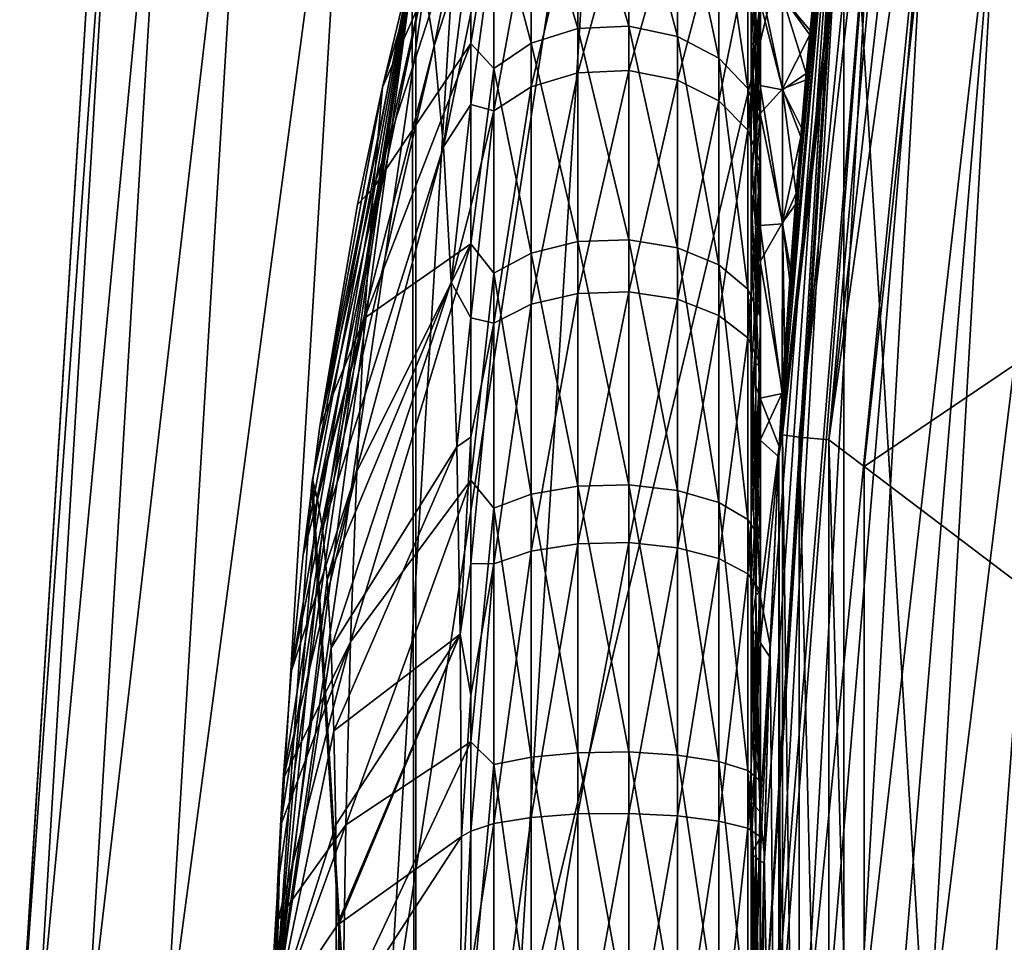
# Model space of a CAD drawing. Header units: metres. Extents: x -31 to 167, y -24 to 31.
# Tile 9 of 155: x -24 to -22.01, y 0.24 to 2.11. Entities that reach past the tile are written whole.
import ezdxf

# ---------------------------------------------------------------- set-up
doc = ezdxf.new("R2010")
doc.units = ezdxf.units.M
doc.layers.add('solid_12_381_042_XXX', color=7, linetype='CONTINUOUS')

msp = doc.modelspace()

# ---------------------------------------------------------------- linework, layer by layer
at = {"layer": 'solid_12_381_042_XXX'}
for points in [[(-21.842575, -5.399065, 115.540306), (-21.842592, 5.399001, 115.540306), (-22.335052, 2.71932, 115.540306)], [(-22.173502, 3.785811, 128.567673), (-22.458935, 1.267755, 128.700775), (-22.199949, 3.662273, 128.635269)], [(-22.425091, 1.263408, 128.608414), (-22.458935, 1.267755, 128.700775), (-22.173502, 3.785811, 128.567673)], [(-22.425091, 1.263408, 128.608414), (-22.173502, 3.785811, 128.567673), (-22.140633, 3.772866, 128.475769)], [(-22.425091, 1.263408, 128.608414), (-22.140633, 3.772866, 128.475769), (-22.365126, 1.258052, 128.533768)], [(-22.140633, 3.772866, 128.475769), (-22.081867, 3.756915, 128.401688), (-22.365126, 1.258052, 128.533768)], [(-22.365126, 1.258052, 128.533768), (-22.081867, 3.756915, 128.401688), (-22.032484, 3.602853, 128.364212)], [(-22.397228, 2.148068, 133.6129), (-22.199949, 3.662273, 128.635269), (-22.466551, 1.226432, 128.75795)], [(-22.458935, 1.267755, 128.700775), (-22.466551, 1.226432, 128.75795), (-22.199949, 3.662273, 128.635269)], [(-22.365126, 1.258052, 128.533768), (-22.032484, 3.602853, 128.364212), (-22.294081, 1.204345, 128.486206)], [(-22.294081, 1.204345, 128.486206), (-22.032484, 3.602853, 128.364212), (-20.571243, 2.370205, 127.682831)], [(-23.810703, 3.008386, -1), (-24, 0, -4), (-24, 0, -1)], [(-23.810703, 3.008386, -1), (-24, 0, -1), (-23.791456, 2.888806, -0.742193)], [(-23.810766, 3.007766, -4), (-24, 0, -4), (-23.810703, 3.008386, -1)], [(-23.810766, 3.007766, -4), (24, 0, -4), (-24, 0, -4)], [(23.810772, 3.007728, -4), (24, 0, -4), (-23.810766, 3.007766, -4)], [(-23.791456, 2.888806, -0.742193), (-24, 0, -1), (-23.966196, 0, -0.742193)], [(-23.791456, 2.888806, -0.742193), (-23.966196, 0, -0.742193), (-23.692406, 2.876779, -0.50068)], [(-23.692406, 2.876779, -0.50068), (-23.966196, 0, -0.742193), (-23.866417, 0, -0.50068)], [(-23.692406, 2.876779, -0.50068), (-23.866417, 0, -0.50068), (-23.534622, 2.85762, -0.293264)], [(-22.819933, 2.871524), (-23.25882, 0, -0.034074), (-22.999872, -0.00318)], [(-23.089235, 2.803541, -0.034074), (-23.25882, 0, -0.034074), (-22.819933, 2.871524)], [(-22.819933, 2.871524), (-22.999872, -0.00318), (-22.322607, 2.819584)], [(-23.534622, 2.85762, -0.293264), (-23.866417, 0, -0.50068), (-23.707478, 0, -0.293264)], [(-23.534622, 2.85762, -0.293264), (-23.707478, 0, -0.293264), (-23.328884, 2.832639, -0.134106)], [(-23.328884, 2.832639, -0.134106), (-23.707478, 0, -0.293264), (-23.500227, 0, -0.134106)], [(-23.328884, 2.832639, -0.134106), (-23.500227, 0, -0.134106), (-23.089235, 2.803541, -0.034074)], [(-22.999872, -0.00318), (-22.5, 0), (-22.322607, 2.819584)], [(-22.322607, 2.819584), (-22.5, 0), (-22.335052, 2.71932, 115.540306)], [(-23.089235, 2.803541, -0.034074), (-23.500227, 0, -0.134106), (-23.25882, 0, -0.034074)], [(-22.5, 0), (-22.5, 0, 115.540306), (-22.335052, 2.71932, 115.540306)], [(-22.335049, -2.719354, 115.540306), (-22.335052, 2.71932, 115.540306), (-22.5, 0, 115.540306)], [(-22.496389, 0.4031, 136.376404), (-22.5, -0.000004, 144.461136), (-22.336012, 2.71156, 144.460617)], [(-22.335833, 2.541976, 144.627136), (-22.336012, 2.71156, 144.460617), (-22.5, -0.000004, 144.461136)], [(-22.485052, 0.820039, 136.237686), (-22.496389, 0.4031, 136.376404), (-22.336012, 2.71156, 144.460617)], [(-22.466709, 1.223523, 136.001999), (-22.485052, 0.820039, 136.237686), (-22.336012, 2.71156, 144.460617)], [(-22.459206, 1.354296, 135.899338), (-22.466709, 1.223523, 136.001999), (-22.336012, 2.71156, 144.460617)], [(-22.44446, 1.579937, 135.681656), (-22.459206, 1.354296, 135.899338), (-22.336012, 2.71156, 144.460617)], [(-22.433105, 1.733728, 135.493591), (-22.44446, 1.579937, 135.681656), (-22.336012, 2.71156, 144.460617)], [(-22.42215, 1.870079, 135.287338), (-22.433105, 1.733728, 135.493591), (-22.336012, 2.71156, 144.460617)], [(-22.4123, 1.984638, 135.06662), (-22.42215, 1.870079, 135.287338), (-22.336012, 2.71156, 144.460617)], [(-22.403997, 2.076281, 134.834015), (-22.4123, 1.984638, 135.06662), (-22.336012, 2.71156, 144.460617)], [(-22.397789, 2.142205, 134.59491), (-22.403997, 2.076281, 134.834015), (-22.336012, 2.71156, 144.460617)], [(-21.842575, -5.399065, 115.540306), (-22.335052, 2.71932, 115.540306), (-22.335049, -2.719354, 115.540306)], [(-23.26717, 1.970325, 133.590302), (-23.088696, 2.584779, 133.346512), (-23.08869, 2.373605, 132.825226)], [(-23.26717, 1.970325, 133.590302), (-23.200001, 2.249867, 133.591736), (-23.088696, 2.584779, 133.346512)], [(-22.479614, -0.000009, 144.628647), (-22.335833, 2.541976, 144.627136), (-22.5, -0.000004, 144.461136)], [(-22.27202, 2.534699, 144.79393), (-22.335833, 2.541976, 144.627136), (-22.479614, -0.000009, 144.628647)], [(-22.467794, -0.000009, 144.670822), (-22.27202, 2.534699, 144.79393), (-22.479614, -0.000009, 144.628647)], [(-22.467794, -0.000009, 144.670822), (-22.41523, -0.000007, 144.794846), (-22.27202, 2.534699, 144.79393)], [(-22.164053, 2.522399, 144.943573), (-22.27202, 2.534699, 144.79393), (-22.41523, -0.000007, 144.794846)], [(-22.374435, -0.000006, 144.860962), (-22.164053, 2.522399, 144.943573), (-22.41523, -0.000007, 144.794846)], [(-22.374435, -0.000006, 144.860962), (-22.306992, -0.000006, 144.943604), (-22.164053, 2.522399, 144.943573)], [(-22.020927, 2.5061, 145.05954), (-22.164053, 2.522399, 144.943573), (-22.306992, -0.000006, 144.943604)], [(-22.228506, -0.000005, 145.01445), (-22.020927, 2.5061, 145.05954), (-22.306992, -0.000006, 144.943604)], [(-22.228506, -0.000005, 145.01445), (-22.163774, -0.000004, 145.05899), (-22.020927, 2.5061, 145.05954)], [(-21.858637, 2.487624, 145.131958), (-22.020927, 2.5061, 145.05954), (-22.163774, -0.000004, 145.05899)], [(-22.043289, -0.000004, 145.117294), (-21.858637, 2.487624, 145.131958), (-22.163774, -0.000004, 145.05899)], [(-22.043289, -0.000004, 145.117294), (-22.001003, -0.000003, 145.131454), (-21.858637, 2.487624, 145.131958)], [(-22.872459, 2.438841, 132.536591), (-22.872459, 2.088865, 132.090652), (-22.966934, 2.404392, 132.558533)], [(-22.769739, 2.44433, 132.533096), (-22.769739, 2.093567, 132.086151), (-22.872459, 2.438841, 132.536591)], [(-22.769739, 2.093567, 132.086151), (-22.872459, 2.088865, 132.090652), (-22.872459, 2.438841, 132.536591)], [(-22.670862, 2.072911, 132.105927), (-22.769739, 2.093567, 132.086151), (-22.769739, 2.44433, 132.533096)], [(-22.670862, 2.420214, 132.548462), (-22.670862, 2.072911, 132.105927), (-22.769739, 2.44433, 132.533096)], [(-23.183784, 2.180588, 135.005142), (-23.162489, 2.054097, 135.410141), (-23.088705, 2.418095, 135.26799)], [(-23.162489, 2.054097, 135.410141), (-23.088684, 2.281685, 135.514526), (-23.088705, 2.418095, 135.26799)], [(-22.587473, 2.029329, 132.147644), (-22.670862, 2.072911, 132.105927), (-22.670862, 2.420214, 132.548462)], [(-22.587473, 2.369331, 132.580872), (-22.587473, 2.029329, 132.147644), (-22.670862, 2.420214, 132.548462)], [(-22.966934, 2.404392, 132.558533), (-22.966934, 2.059359, 132.118896), (-23.042044, 2.345038, 132.596344)], [(-22.872459, 2.088865, 132.090652), (-22.966934, 2.059359, 132.118896), (-22.966934, 2.404392, 132.558533)], [(-23.285202, 1.767261, 133.255417), (-23.08869, 2.373605, 132.825226), (-23.088699, 2.058719, 132.359436)], [(-23.285202, 1.767261, 133.255417), (-23.26717, 1.970325, 133.590302), (-23.08869, 2.373605, 132.825226)], [(-23.088699, 2.058719, 132.359436), (-23.08869, 2.373605, 132.825226), (-23.042044, 2.345038, 132.596344)], [(-22.872459, 2.368748, 135.748917), (-22.966934, 2.335289, 135.725494), (-22.966934, 1.971408, 136.149658)], [(-22.872459, 1.999653, 136.179169), (-22.872459, 2.368748, 135.748917), (-22.966934, 1.971408, 136.149658)], [(-22.769739, 2.374079, 135.752655), (-22.872459, 2.368748, 135.748917), (-22.872459, 1.999653, 136.179169)], [(-22.769739, 2.004154, 136.183868), (-22.769739, 2.374079, 135.752655), (-22.872459, 1.999653, 136.179169)], [(-22.670862, 2.350656, 135.736252), (-22.769739, 2.374079, 135.752655), (-22.769739, 2.004154, 136.183868)], [(-22.529381, 1.967952, 132.206406), (-22.587473, 2.029329, 132.147644), (-22.587473, 2.369331, 132.580872)], [(-22.529381, 2.29767, 132.626526), (-22.529381, 1.967952, 132.206406), (-22.587473, 2.369331, 132.580872)], [(-22.294081, 1.204345, 128.486206), (-20.571243, 2.370205, 127.682831), (-20.705179, 0, 127.745285)], [(-22.670862, 1.98438, 136.163208), (-22.670862, 2.350656, 135.736252), (-22.769739, 2.004154, 136.183868)], [(-22.587473, 2.301235, 135.701645), (-22.670862, 2.350656, 135.736252), (-22.670862, 1.98438, 136.163208)], [(-23.088699, 2.058719, 132.359436), (-23.042044, 2.345038, 132.596344), (-23.042044, 2.008523, 132.167557)], [(-22.966934, 2.059359, 132.118896), (-23.042044, 2.008523, 132.167557), (-23.042044, 2.345038, 132.596344)], [(-22.966934, 2.335289, 135.725494), (-23.042044, 2.277641, 135.68512), (-23.042044, 1.922742, 136.098831)], [(-22.966934, 1.971408, 136.149658), (-22.966934, 2.335289, 135.725494), (-23.042044, 1.922742, 136.098831)], [(-22.587473, 1.94266, 136.119629), (-22.587473, 2.301235, 135.701645), (-22.670862, 1.98438, 136.163208)], [(-22.529381, 2.231634, 135.652908), (-22.587473, 2.301235, 135.701645), (-22.587473, 1.94266, 136.119629)], [(-22.503429, 1.896003, 132.275269), (-22.529381, 1.967952, 132.206406), (-22.529381, 2.29767, 132.626526)], [(-22.503429, 2.213666, 132.680038), (-22.503429, 1.896003, 132.275269), (-22.529381, 2.29767, 132.626526)], [(-23.162489, 2.054097, 135.410141), (-23.143787, 1.849955, 135.782227), (-23.088684, 2.281685, 135.514526)], [(-23.143787, 1.849955, 135.782227), (-23.088711, 2.12005, 135.745422), (-23.088684, 2.281685, 135.514526)], [(-23.088711, 2.12005, 135.745422), (-23.08869, 1.935332, 135.95816), (-23.042044, 2.277641, 135.68512)], [(-23.08869, 1.935332, 135.95816), (-23.042044, 1.922742, 136.098831), (-23.042044, 2.277641, 135.68512)], [(-23.485083, 0.134965, 133.590302), (-23.200001, 0.000098, 133.590118), (-23.200001, 2.249867, 133.591736)], [(-23.479055, 0.355637, 133.590302), (-23.485083, 0.134965, 133.590302), (-23.200001, 2.249867, 133.591736)], [(-23.473394, 0.478081, 133.590302), (-23.479055, 0.355637, 133.590302), (-23.200001, 2.249867, 133.591736)], [(-23.467875, 0.572488, 133.590302), (-23.473394, 0.478081, 133.590302), (-23.200001, 2.249867, 133.591736)], [(-23.451223, 0.791644, 133.590302), (-23.467875, 0.572488, 133.590302), (-23.200001, 2.249867, 133.591736)], [(-23.427429, 1.025447, 133.590302), (-23.451223, 0.791644, 133.590302), (-23.200001, 2.249867, 133.591736)], [(-23.393646, 1.285424, 133.590302), (-23.427429, 1.025447, 133.590302), (-23.200001, 2.249867, 133.591736)], [(-23.26717, 1.970325, 133.590302), (-23.393646, 1.285424, 133.590302), (-23.200001, 2.249867, 133.591736)], [(-23.206844, 2.222812, 134.590302), (-23.200001, 2.249444, 134.590302), (-23.200001, -2.249444, 134.590302)], [(-23.200001, 2.249867, 133.591736), (-23.200001, 0.000098, 133.590118), (-23.200001, 2.249444, 134.590302)], [(-23.200001, 0.000098, 133.590118), (-23.200001, -2.249444, 134.590302), (-23.200001, 2.249444, 134.590302)], [(-22.52256, 2.265527, 133.20929), (-22.504236, 2.181374, 133.24202), (-22.504236, 1.973966, 132.832748)], [(-22.52256, 2.265527, 133.20929), (-22.504236, 1.973966, 132.832748), (-22.52256, 2.050118, 132.784241)], [(-22.52256, 2.265527, 133.20929), (-22.52256, 2.050118, 132.784241), (-22.512644, 2.227066, 132.906158)], [(-22.529381, 1.883904, 136.058258), (-22.529381, 2.231634, 135.652908), (-22.587473, 1.94266, 136.119629)], [(-22.503429, 2.150045, 135.595779), (-22.529381, 2.231634, 135.652908), (-22.529381, 1.883904, 136.058258)], [(-23.408583, 1.177496, 134.590302), (-23.206844, 2.222812, 134.590302), (-23.200001, -2.249444, 134.590302)], [(-23.183784, 2.180588, 135.005142), (-23.206844, 2.222812, 134.590302), (-23.408583, 1.177496, 134.590302)], [(-22.52256, 2.050118, 132.784241), (-22.512644, 1.9322, 132.468994), (-22.512644, 2.227066, 132.906158)], [(-22.52256, 1.991197, 135.484558), (-22.504236, 2.142296, 135.032928), (-22.52256, 2.224941, 135.069305)], [(-22.52256, 1.991197, 135.484558), (-22.52256, 2.224941, 135.069305), (-22.512644, 2.139039, 135.426926)], [(-22.503429, 2.213666, 132.680038), (-22.512644, 2.227066, 132.906158), (-22.512644, 1.9322, 132.468994)], [(-22.503429, 2.213666, 132.680038), (-22.512644, 1.9322, 132.468994), (-22.503429, 1.896003, 132.275269)], [(-23.183784, 2.180588, 135.005142), (-23.408583, 1.177496, 134.590302), (-23.398838, 1.141511, 134.80278)], [(-23.183784, 2.180588, 135.005142), (-23.398838, 1.141511, 134.80278), (-23.162489, 2.054097, 135.410141)], [(-22.504236, 2.181374, 133.24202), (-22.459373, 2.152085, 133.400162), (-22.459373, 1.965032, 132.973877)], [(-22.504236, 1.973966, 132.832748), (-22.504236, 2.181374, 133.24202), (-22.459373, 1.965032, 132.973877)], [(-22.503429, 1.815028, 135.986313), (-22.503429, 2.150045, 135.595779), (-22.529381, 1.883904, 136.058258)], [(-22.503429, 2.150045, 135.595779), (-22.512644, 1.814397, 135.842453), (-22.512644, 2.139039, 135.426926)], [(-22.503429, 1.815028, 135.986313), (-22.512644, 1.814397, 135.842453), (-22.503429, 2.150045, 135.595779)], [(-22.504236, 2.142296, 135.032928), (-22.459373, 1.966836, 135.203552), (-22.459373, 2.153198, 134.776962)], [(-22.459373, 2.153198, 134.776962), (-22.403997, 2.076281, 134.834015), (-22.397789, 2.142205, 134.59491)], [(-22.459373, 1.966836, 135.203552), (-22.403997, 2.076281, 134.834015), (-22.459373, 2.153198, 134.776962)], [(-22.459373, 2.152085, 133.400162), (-22.397228, 2.148068, 133.6129), (-22.403196, 2.084894, 133.373306)], [(-22.459373, 2.152085, 133.400162), (-22.403196, 2.084894, 133.373306), (-22.411106, 1.998071, 133.143387)], [(-22.459373, 2.152085, 133.400162), (-22.411106, 1.998071, 133.143387), (-22.459373, 1.965032, 132.973877)], [(-22.52256, 1.991197, 135.484558), (-22.504236, 1.917234, 135.43277), (-22.504236, 2.142296, 135.032928)], [(-22.52256, 1.991197, 135.484558), (-22.512644, 2.139039, 135.426926), (-22.512644, 1.814397, 135.842453)], [(-22.504236, 2.142296, 135.032928), (-22.504236, 1.917234, 135.43277), (-22.459373, 1.966836, 135.203552)], [(-22.403196, 2.084894, 133.373306), (-22.397228, 2.148068, 133.6129), (-22.466551, 1.226432, 128.75795)], [(-23.143787, 1.849955, 135.782227), (-23.08869, 1.935332, 135.95816), (-23.088711, 2.12005, 135.745422)], [(-22.872459, 2.088865, 132.090652), (-22.872459, 1.658615, 131.721558), (-22.966934, 2.059359, 132.118896)], [(-22.769739, 2.093567, 132.086151), (-22.769739, 1.662348, 131.716217), (-22.872459, 2.088865, 132.090652)], [(-22.769739, 1.662348, 131.716217), (-22.872459, 1.658615, 131.721558), (-22.872459, 2.088865, 132.090652)], [(-22.670862, 1.645947, 131.739655), (-22.769739, 1.662348, 131.716217), (-22.769739, 2.093567, 132.086151)], [(-22.670862, 2.072911, 132.105927), (-22.670862, 1.645947, 131.739655), (-22.769739, 2.093567, 132.086151)], [(-22.587473, 1.611342, 131.789063), (-22.670862, 1.645947, 131.739655), (-22.670862, 2.072911, 132.105927)], [(-22.587473, 2.029329, 132.147644), (-22.587473, 1.611342, 131.789063), (-22.670862, 2.072911, 132.105927)], [(-22.411106, 1.998071, 133.143387), (-22.403196, 2.084894, 133.373306), (-22.466551, 1.226432, 128.75795)], [(-22.459373, 1.966836, 135.203552), (-22.4123, 1.984638, 135.06662), (-22.403997, 2.076281, 134.834015)], [(-23.162489, 2.054097, 135.410141), (-23.398838, 1.141511, 134.80278), (-23.388126, 1.077853, 135.006516)], [(-23.162489, 2.054097, 135.410141), (-23.388126, 1.077853, 135.006516), (-23.143787, 1.849955, 135.782227)], [(-23.303307, 1.503761, 132.976517), (-23.088699, 2.058719, 132.359436), (-23.088707, 1.653882, 131.969269)], [(-23.303307, 1.503761, 132.976517), (-23.285202, 1.767261, 133.255417), (-23.088699, 2.058719, 132.359436)], [(-23.088707, 1.653882, 131.969269), (-23.088699, 2.058719, 132.359436), (-23.042044, 2.008523, 132.167557)], [(-22.966934, 2.059359, 132.118896), (-22.966934, 1.635187, 131.75502), (-23.042044, 2.008523, 132.167557)], [(-22.872459, 1.658615, 131.721558), (-22.966934, 1.635187, 131.75502), (-22.966934, 2.059359, 132.118896)], [(-22.52256, 2.050118, 132.784241), (-22.504236, 1.973966, 132.832748), (-22.504236, 1.6907, 132.471817)], [(-22.52256, 2.050118, 132.784241), (-22.504236, 1.6907, 132.471817), (-22.52256, 1.755924, 132.409378)], [(-22.52256, 2.050118, 132.784241), (-22.52256, 1.755924, 132.409378), (-22.512644, 1.9322, 132.468994)], [(-22.529381, 1.562607, 131.858673), (-22.587473, 1.611342, 131.789063), (-22.587473, 2.029329, 132.147644)], [(-22.529381, 1.967952, 132.206406), (-22.529381, 1.562607, 131.858673), (-22.587473, 2.029329, 132.147644)], [(-23.088707, 1.653882, 131.969269), (-23.042044, 2.008523, 132.167557), (-23.042044, 1.594821, 131.812668)], [(-22.966934, 1.635187, 131.75502), (-23.042044, 1.594821, 131.812668), (-23.042044, 2.008523, 132.167557)], [(-22.872459, 1.999653, 136.179169), (-22.966934, 1.971408, 136.149658), (-22.966934, 1.531767, 136.49469)], [(-22.872459, 1.553713, 136.529144), (-22.872459, 1.999653, 136.179169), (-22.966934, 1.531767, 136.49469)], [(-22.769739, 2.004154, 136.183868), (-22.872459, 1.999653, 136.179169), (-22.872459, 1.553713, 136.529144)], [(-22.769739, 1.55721, 136.534637), (-22.769739, 2.004154, 136.183868), (-22.872459, 1.553713, 136.529144)], [(-22.670862, 1.98438, 136.163208), (-22.769739, 2.004154, 136.183868), (-22.769739, 1.55721, 136.534637)], [(-22.52256, 1.680932, 135.846222), (-22.504236, 1.917234, 135.43277), (-22.52256, 1.991197, 135.484558)], [(-22.52256, 1.680932, 135.846222), (-22.52256, 1.991197, 135.484558), (-22.512644, 1.814397, 135.842453)], [(-22.420605, 1.888503, 132.925079), (-22.411106, 1.998071, 133.143387), (-22.466551, 1.226432, 128.75795)], [(-22.459373, 1.965032, 132.973877), (-22.411106, 1.998071, 133.143387), (-22.420605, 1.888503, 132.925079)], [(-23.26717, 1.970325, 133.590302), (-23.31741, 1.733414, 133.590302), (-23.393646, 1.285424, 133.590302)], [(-23.285202, 1.767261, 133.255417), (-23.31741, 1.733414, 133.590302), (-23.26717, 1.970325, 133.590302)], [(-22.966934, 1.971408, 136.149658), (-23.042044, 1.922742, 136.098831), (-23.042044, 1.493954, 136.435349)], [(-22.966934, 1.531767, 136.49469), (-22.966934, 1.971408, 136.149658), (-23.042044, 1.493954, 136.435349)], [(-22.670862, 1.541846, 136.510513), (-22.670862, 1.98438, 136.163208), (-22.769739, 1.55721, 136.534637)], [(-22.587473, 1.94266, 136.119629), (-22.670862, 1.98438, 136.163208), (-22.670862, 1.541846, 136.510513)], [(-22.504236, 1.973966, 132.832748), (-22.459373, 1.965032, 132.973877), (-22.459373, 1.694609, 132.594955)], [(-22.504236, 1.6907, 132.471817), (-22.504236, 1.973966, 132.832748), (-22.459373, 1.694609, 132.594955)], [(-22.459373, 1.966836, 135.203552), (-22.42215, 1.870079, 135.287338), (-22.4123, 1.984638, 135.06662)], [(-22.503429, 1.505478, 131.940262), (-22.529381, 1.562607, 131.858673), (-22.529381, 1.967952, 132.206406)], [(-22.503429, 1.896003, 132.275269), (-22.503429, 1.505478, 131.940262), (-22.529381, 1.967952, 132.206406)], [(-22.504236, 1.917234, 135.43277), (-22.459373, 1.697026, 135.582901), (-22.459373, 1.966836, 135.203552)], [(-22.459373, 1.697026, 135.582901), (-22.42215, 1.870079, 135.287338), (-22.459373, 1.966836, 135.203552)], [(-22.459373, 1.965032, 132.973877), (-22.420605, 1.888503, 132.925079), (-22.431356, 1.756209, 132.718063)], [(-22.459373, 1.965032, 132.973877), (-22.431356, 1.756209, 132.718063), (-22.459373, 1.694609, 132.594955)], [(-23.143787, 1.849955, 135.782227), (-23.128418, 1.576214, 136.10672), (-23.08869, 1.935332, 135.95816)], [(-23.128418, 1.576214, 136.10672), (-23.088699, 1.729335, 136.150314), (-23.08869, 1.935332, 135.95816)], [(-23.08869, 1.935332, 135.95816), (-23.088699, 1.729335, 136.150314), (-23.042044, 1.922742, 136.098831)], [(-22.587473, 1.50943, 136.459641), (-22.587473, 1.94266, 136.119629), (-22.670862, 1.541846, 136.510513)], [(-22.529381, 1.883904, 136.058258), (-22.587473, 1.94266, 136.119629), (-22.587473, 1.50943, 136.459641)], [(-22.52256, 1.755924, 132.409378), (-22.512644, 1.552888, 132.102692), (-22.512644, 1.9322, 132.468994)], [(-22.503429, 1.896003, 132.275269), (-22.512644, 1.9322, 132.468994), (-22.512644, 1.552888, 132.102692)], [(-23.088699, 1.504476, 136.319839), (-23.042044, 1.493954, 136.435349), (-23.042044, 1.922742, 136.098831)], [(-23.088699, 1.729335, 136.150314), (-23.088699, 1.504476, 136.319839), (-23.042044, 1.922742, 136.098831)], [(-22.52256, 1.680932, 135.846222), (-22.504236, 1.618493, 135.781006), (-22.504236, 1.917234, 135.43277)], [(-22.504236, 1.917234, 135.43277), (-22.504236, 1.618493, 135.781006), (-22.459373, 1.697026, 135.582901)], [(-22.503429, 1.896003, 132.275269), (-22.512644, 1.552888, 132.102692), (-22.503429, 1.505478, 131.940262)], [(-22.529381, 1.463777, 136.38797), (-22.529381, 1.883904, 136.058258), (-22.587473, 1.50943, 136.459641)], [(-22.503429, 1.815028, 135.986313), (-22.529381, 1.883904, 136.058258), (-22.529381, 1.463777, 136.38797)], [(-22.431356, 1.756209, 132.718063), (-22.420605, 1.888503, 132.925079), (-22.466551, 1.226432, 128.75795)], [(-22.459373, 1.697026, 135.582901), (-22.433105, 1.733728, 135.493591), (-22.42215, 1.870079, 135.287338)], [(-23.143787, 1.849955, 135.782227), (-23.388126, 1.077853, 135.006516), (-23.378719, 0.975138, 135.19368)], [(-23.143787, 1.849955, 135.782227), (-23.378719, 0.975138, 135.19368), (-23.128418, 1.576214, 136.10672)], [(-22.503429, 1.410261, 136.30397), (-22.503429, 1.815028, 135.986313), (-22.529381, 1.463777, 136.38797)], [(-22.52256, 1.680932, 135.846222), (-22.512644, 1.814397, 135.842453), (-22.512644, 1.410457, 136.181396)], [(-22.503429, 1.815028, 135.986313), (-22.512644, 1.410457, 136.181396), (-22.512644, 1.814397, 135.842453)], [(-22.503429, 1.410261, 136.30397), (-22.512644, 1.410457, 136.181396), (-22.503429, 1.815028, 135.986313)], [(-23.285202, 1.767261, 133.255417), (-23.393646, 1.285424, 133.590302), (-23.31741, 1.733414, 133.590302)], [(-23.303307, 1.503761, 132.976517), (-23.393646, 1.285424, 133.590302), (-23.285202, 1.767261, 133.255417)], [(-22.52256, 1.755924, 132.409378), (-22.504236, 1.6907, 132.471817), (-22.504236, 1.342461, 132.173065)], [(-22.52256, 1.755924, 132.409378), (-22.504236, 1.342461, 132.173065), (-22.52256, 1.394251, 132.099106)], [(-22.52256, 1.755924, 132.409378), (-22.52256, 1.394251, 132.099106), (-22.512644, 1.552888, 132.102692)], [(-22.442844, 1.602737, 132.524536), (-22.431356, 1.756209, 132.718063), (-22.466551, 1.226432, 128.75795)], [(-22.459373, 1.694609, 132.594955), (-22.431356, 1.756209, 132.718063), (-22.442844, 1.602737, 132.524536)], [(-22.459373, 1.697026, 135.582901), (-22.44446, 1.579937, 135.681656), (-22.433105, 1.733728, 135.493591)], [(-23.128418, 1.576214, 136.10672), (-23.088699, 1.504476, 136.319839), (-23.088699, 1.729335, 136.150314)], [(-22.504236, 1.618493, 135.781006), (-22.459206, 1.354296, 135.899338), (-22.459373, 1.697026, 135.582901)], [(-22.504236, 1.6907, 132.471817), (-22.459373, 1.694609, 132.594955), (-22.459383, 1.35134, 132.278885)], [(-22.504236, 1.342461, 132.173065), (-22.504236, 1.6907, 132.471817), (-22.459383, 1.35134, 132.278885)], [(-22.459373, 1.694609, 132.594955), (-22.454479, 1.430498, 132.348755), (-22.459383, 1.35134, 132.278885)], [(-22.459373, 1.697026, 135.582901), (-22.459206, 1.354296, 135.899338), (-22.44446, 1.579937, 135.681656)], [(-22.459373, 1.694609, 132.594955), (-22.442844, 1.602737, 132.524536), (-22.454479, 1.430498, 132.348755)], [(-22.52256, 1.306069, 136.140427), (-22.504236, 1.618493, 135.781006), (-22.52256, 1.680932, 135.846222)], [(-22.52256, 1.306069, 136.140427), (-22.52256, 1.680932, 135.846222), (-22.512644, 1.410457, 136.181396)], [(-23.331745, 0.849526, 132.580795), (-23.088707, 1.653882, 131.969269), (-23.088703, 1.176514, 131.671631)], [(-23.331745, 0.849526, 132.580795), (-23.318989, 1.194525, 132.749207), (-23.088707, 1.653882, 131.969269)], [(-23.318989, 1.194525, 132.749207), (-23.303307, 1.503761, 132.976517), (-23.088707, 1.653882, 131.969269)], [(-23.088703, 1.176514, 131.671631), (-23.088707, 1.653882, 131.969269), (-23.042044, 1.594821, 131.812668)], [(-22.872459, 1.658615, 131.721558), (-22.872459, 1.164625, 131.443497), (-22.966934, 1.635187, 131.75502)], [(-22.769739, 1.662348, 131.716217), (-22.769739, 1.167247, 131.437531), (-22.872459, 1.658615, 131.721558)], [(-22.769739, 1.167247, 131.437531), (-22.872459, 1.164625, 131.443497), (-22.872459, 1.658615, 131.721558)], [(-22.670862, 1.15573, 131.463699), (-22.769739, 1.167247, 131.437531), (-22.769739, 1.662348, 131.716217)], [(-22.670862, 1.645947, 131.739655), (-22.670862, 1.15573, 131.463699), (-22.769739, 1.662348, 131.716217)], [(-22.966934, 1.635187, 131.75502), (-22.966934, 1.148175, 131.480881), (-23.042044, 1.594821, 131.812668)], [(-22.872459, 1.164625, 131.443497), (-22.966934, 1.148175, 131.480881), (-22.966934, 1.635187, 131.75502)], [(-22.587473, 1.131432, 131.518921), (-22.670862, 1.15573, 131.463699), (-22.670862, 1.645947, 131.739655)], [(-22.587473, 1.611342, 131.789063), (-22.587473, 1.131432, 131.518921), (-22.670862, 1.645947, 131.739655)], [(-22.529381, 1.097212, 131.596695), (-22.587473, 1.131432, 131.518921), (-22.587473, 1.611342, 131.789063)], [(-22.529381, 1.562607, 131.858673), (-22.529381, 1.097212, 131.596695), (-22.587473, 1.611342, 131.789063)], [(-22.52256, 1.306069, 136.140427), (-22.504236, 1.257555, 136.06427), (-22.504236, 1.618493, 135.781006)], [(-22.504236, 1.618493, 135.781006), (-22.504236, 1.257555, 136.06427), (-22.459206, 1.354296, 135.899338)], [(-23.088703, 1.176514, 131.671631), (-23.042044, 1.594821, 131.812668), (-23.042044, 1.119832, 131.545288)], [(-22.966934, 1.148175, 131.480881), (-23.042044, 1.119832, 131.545288), (-23.042044, 1.594821, 131.812668)], [(-22.454479, 1.430498, 132.348755), (-22.442844, 1.602737, 132.524536), (-22.466551, 1.226432, 128.75795)], [(-23.128418, 1.576214, 136.10672), (-23.378719, 0.975138, 135.19368), (-23.370987, 0.837416, 135.356918)], [(-23.128418, 1.576214, 136.10672), (-23.370987, 0.837416, 135.356918), (-23.116983, 1.243674, 136.37085)], [(-23.128418, 1.576214, 136.10672), (-23.116983, 1.243674, 136.37085), (-23.088699, 1.504476, 136.319839)], [(-22.872459, 1.553713, 136.529144), (-22.966934, 1.531767, 136.49469), (-22.966934, 1.03326, 136.74733)], [(-22.872459, 1.048065, 136.7854), (-22.872459, 1.553713, 136.529144), (-22.966934, 1.03326, 136.74733)], [(-22.769739, 1.55721, 136.534637), (-22.872459, 1.553713, 136.529144), (-22.872459, 1.048065, 136.7854)], [(-22.769739, 1.050424, 136.791458), (-22.769739, 1.55721, 136.534637), (-22.872459, 1.048065, 136.7854)], [(-22.670862, 1.541846, 136.510513), (-22.769739, 1.55721, 136.534637), (-22.769739, 1.050424, 136.791458)], [(-22.503429, 1.057097, 131.687866), (-22.529381, 1.097212, 131.596695), (-22.529381, 1.562607, 131.858673)], [(-22.503429, 1.505478, 131.940262), (-22.503429, 1.057097, 131.687866), (-22.529381, 1.562607, 131.858673)], [(-22.52256, 1.394251, 132.099106), (-22.512644, 1.105707, 131.823273), (-22.512644, 1.552888, 132.102692)], [(-22.503429, 1.505478, 131.940262), (-22.512644, 1.552888, 132.102692), (-22.512644, 1.105707, 131.823273)], [(-22.966934, 1.531767, 136.49469), (-23.042044, 1.493954, 136.435349), (-23.042044, 1.007754, 136.681732)], [(-22.966934, 1.03326, 136.74733), (-22.966934, 1.531767, 136.49469), (-23.042044, 1.007754, 136.681732)], [(-22.670862, 1.04006, 136.764816), (-22.670862, 1.541846, 136.510513), (-22.769739, 1.050424, 136.791458)], [(-22.587473, 1.50943, 136.459641), (-22.670862, 1.541846, 136.510513), (-22.670862, 1.04006, 136.764816)], [(-23.303307, 1.503761, 132.976517), (-23.451223, 0.791644, 133.590302), (-23.427429, 1.025447, 133.590302)], [(-23.318989, 1.194525, 132.749207), (-23.451223, 0.791644, 133.590302), (-23.303307, 1.503761, 132.976517)], [(-23.303307, 1.503761, 132.976517), (-23.427429, 1.025447, 133.590302), (-23.393646, 1.285424, 133.590302)], [(-23.116983, 1.243674, 136.37085), (-23.08869, 1.263326, 136.464844), (-23.088699, 1.504476, 136.319839)], [(-23.088701, 1.00813, 136.583862), (-23.042044, 1.007754, 136.681732), (-23.042044, 1.493954, 136.435349)], [(-23.08869, 1.263326, 136.464844), (-23.088701, 1.00813, 136.583862), (-23.042044, 1.493954, 136.435349)], [(-23.088699, 1.504476, 136.319839), (-23.08869, 1.263326, 136.464844), (-23.042044, 1.493954, 136.435349)], [(-22.587473, 1.018193, 136.708588), (-22.587473, 1.50943, 136.459641), (-22.670862, 1.04006, 136.764816)], [(-22.529381, 1.463777, 136.38797), (-22.587473, 1.50943, 136.459641), (-22.587473, 1.018193, 136.708588)], [(-22.503429, 1.505478, 131.940262), (-22.512644, 1.105707, 131.823273), (-22.503429, 1.057097, 131.687866)], [(-22.529381, 0.987398, 136.629395), (-22.529381, 1.463777, 136.38797), (-22.587473, 1.018193, 136.708588)], [(-22.503429, 1.410261, 136.30397), (-22.529381, 1.463777, 136.38797), (-22.529381, 0.987398, 136.629395)], [(-22.459383, 1.35134, 132.278885), (-22.454479, 1.430498, 132.348755), (-22.466551, 1.226432, 128.75795)], [(-22.503429, 0.951298, 136.53656), (-22.503429, 1.410261, 136.30397), (-22.529381, 0.987398, 136.629395)], [(-22.52256, 1.306069, 136.140427), (-22.512644, 1.410457, 136.181396), (-22.512644, 0.944873, 136.42894)], [(-22.52256, 1.394251, 132.099106), (-22.504236, 1.342461, 132.173065), (-22.504236, 0.942633, 131.948013)], [(-22.52256, 1.394251, 132.099106), (-22.504236, 0.942633, 131.948013), (-22.52256, 0.978998, 131.865356)], [(-22.52256, 1.394251, 132.099106), (-22.52256, 0.978998, 131.865356), (-22.512644, 1.105707, 131.823273)], [(-22.503429, 1.410261, 136.30397), (-22.512644, 0.944873, 136.42894), (-22.512644, 1.410457, 136.181396)], [(-22.503429, 0.951298, 136.53656), (-22.512644, 0.944873, 136.42894), (-22.503429, 1.410261, 136.30397)], [(-22.504236, 1.257555, 136.06427), (-22.466709, 1.223523, 136.001999), (-22.459206, 1.354296, 135.899338)], [(-22.504236, 1.342461, 132.173065), (-22.459383, 1.35134, 132.278885), (-22.465561, 1.244416, 132.193817)], [(-22.504236, 0.942633, 131.948013), (-22.504236, 1.342461, 132.173065), (-22.465561, 1.244416, 132.193817)], [(-22.465561, 1.244416, 132.193817), (-22.459383, 1.35134, 132.278885), (-22.466551, 1.226432, 128.75795)], [(-22.52256, 0.881015, 136.355835), (-22.504236, 1.257555, 136.06427), (-22.52256, 1.306069, 136.140427)], [(-22.52256, 0.881015, 136.355835), (-22.52256, 1.306069, 136.140427), (-22.512644, 0.944873, 136.42894)], [(-23.116983, 1.243674, 136.37085), (-23.109938, 0.86545, 136.564163), (-23.08869, 1.263326, 136.464844)], [(-23.109938, 0.86545, 136.564163), (-23.088701, 1.00813, 136.583862), (-23.08869, 1.263326, 136.464844)], [(-22.52256, 0.881015, 136.355835), (-22.504236, 0.84829, 136.271683), (-22.504236, 1.257555, 136.06427)], [(-22.504236, 1.257555, 136.06427), (-22.504236, 0.84829, 136.271683), (-22.466709, 1.223523, 136.001999)], [(-22.458935, 1.267755, 128.700775), (-22.458796, -1.270013, 128.700714), (-22.466551, 1.226432, 128.75795)], [(-22.424953, -1.265658, 128.608337), (-22.458796, -1.270013, 128.700714), (-22.458935, 1.267755, 128.700775)], [(-22.424953, -1.265658, 128.608337), (-22.458935, 1.267755, 128.700775), (-22.425091, 1.263408, 128.608414)], [(-22.425091, 1.263408, 128.608414), (-22.365126, 1.258052, 128.533768), (-22.364988, -1.260293, 128.533707)], [(-22.424953, -1.265658, 128.608337), (-22.425091, 1.263408, 128.608414), (-22.364988, -1.260293, 128.533707)], [(-22.365126, 1.258052, 128.533768), (-22.294081, 1.204345, 128.486206), (-22.294086, -1.204535, 128.486206)], [(-22.364988, -1.260293, 128.533707), (-22.365126, 1.258052, 128.533768), (-22.294086, -1.204535, 128.486206)], [(-23.116983, 1.243674, 136.37085), (-23.370987, 0.837416, 135.356918), (-23.365236, 0.67012, 135.489777)], [(-23.116983, 1.243674, 136.37085), (-23.365236, 0.67012, 135.489777), (-23.109938, 0.86545, 136.564163)], [(-22.504236, 0.942633, 131.948013), (-22.465561, 1.244416, 132.193817), (-22.484236, 0.842118, 131.952927)], [(-22.484236, 0.842118, 131.952927), (-22.465561, 1.244416, 132.193817), (-22.466551, 1.226432, 128.75795)], [(-22.504236, 0.84829, 136.271683), (-22.485052, 0.820039, 136.237686), (-22.466709, 1.223523, 136.001999)], [(-22.484236, 0.842118, 131.952927), (-22.466551, 1.226432, 128.75795), (-22.466894, -1.220125, 128.758118)], [(-22.458796, -1.270013, 128.700714), (-22.466894, -1.220125, 128.758118), (-22.466551, 1.226432, 128.75795)], [(-23.318989, 1.194525, 132.749207), (-23.467875, 0.572488, 133.590302), (-23.451223, 0.791644, 133.590302)], [(-23.331745, 0.849526, 132.580795), (-23.467875, 0.572488, 133.590302), (-23.318989, 1.194525, 132.749207)], [(-22.294086, -1.204535, 128.486206), (-22.294081, 1.204345, 128.486206), (-20.705179, 0, 127.745285)], [(-23.4104, 1.163662, 134.590302), (-23.408583, 1.177496, 134.590302), (-23.200001, -2.249444, 134.590302)], [(-23.398838, 1.141511, 134.80278), (-23.408583, 1.177496, 134.590302), (-23.4104, 1.163662, 134.590302)], [(-23.341162, 0.479892, 132.476746), (-23.088703, 1.176514, 131.671631), (-23.088699, 0.647743, 131.479813)], [(-23.341162, 0.479892, 132.476746), (-23.331745, 0.849526, 132.580795), (-23.088703, 1.176514, 131.671631)], [(-23.088699, 0.647743, 131.479813), (-23.088703, 1.176514, 131.671631), (-23.042044, 1.119832, 131.545288)], [(-23.4104, 1.163662, 134.590302), (-23.200001, -2.249444, 134.590302), (-23.485668, 0.088163, 134.590302)], [(-23.398838, 1.141511, 134.80278), (-23.4104, 1.163662, 134.590302), (-23.485668, 0.088163, 134.590302)], [(-22.872459, 1.164625, 131.443497), (-22.872459, 0.62588, 131.267136), (-22.966934, 1.148175, 131.480881)], [(-22.769739, 1.167247, 131.437531), (-22.769739, 0.627289, 131.260788), (-22.872459, 1.164625, 131.443497)], [(-22.769739, 0.627289, 131.260788), (-22.872459, 0.62588, 131.267136), (-22.872459, 1.164625, 131.443497)], [(-22.670862, 0.6211, 131.288696), (-22.769739, 0.627289, 131.260788), (-22.769739, 1.167247, 131.437531)], [(-22.670862, 1.15573, 131.463699), (-22.670862, 0.6211, 131.288696), (-22.769739, 1.167247, 131.437531)], [(-22.587473, 0.608041, 131.34761), (-22.670862, 0.6211, 131.288696), (-22.670862, 1.15573, 131.463699)], [(-22.587473, 1.131432, 131.518921), (-22.587473, 0.608041, 131.34761), (-22.670862, 1.15573, 131.463699)], [(-23.388126, 1.077853, 135.006516), (-23.398838, 1.141511, 134.80278), (-23.485668, 0.088163, 134.590302)], [(-22.966934, 1.148175, 131.480881), (-22.966934, 0.617039, 131.307022), (-23.042044, 1.119832, 131.545288)], [(-22.872459, 0.62588, 131.267136), (-22.966934, 0.617039, 131.307022), (-22.966934, 1.148175, 131.480881)], [(-23.088699, 0.647743, 131.479813), (-23.042044, 1.119832, 131.545288), (-23.042044, 0.601807, 131.375732)], [(-22.966934, 0.617039, 131.307022), (-23.042044, 0.601807, 131.375732), (-23.042044, 1.119832, 131.545288)], [(-22.529381, 0.589651, 131.430557), (-22.587473, 0.608041, 131.34761), (-22.587473, 1.131432, 131.518921)], [(-22.529381, 1.097212, 131.596695), (-22.529381, 0.589651, 131.430557), (-22.587473, 1.131432, 131.518921)], [(-22.503429, 0.568093, 131.527802), (-22.529381, 0.589651, 131.430557), (-22.529381, 1.097212, 131.596695)], [(-22.503429, 1.057097, 131.687866), (-22.503429, 0.568093, 131.527802), (-22.529381, 1.097212, 131.596695)], [(-22.52256, 0.978998, 131.865356), (-22.512644, 0.610202, 131.642914), (-22.512644, 1.105707, 131.823273)], [(-22.503429, 1.057097, 131.687866), (-22.512644, 1.105707, 131.823273), (-22.512644, 0.610202, 131.642914)], [(-23.378719, 0.975138, 135.19368), (-23.388126, 1.077853, 135.006516), (-23.485668, 0.088163, 134.590302)], [(-22.503429, 1.057097, 131.687866), (-22.512644, 0.610202, 131.642914), (-22.503429, 0.568093, 131.527802)], [(-22.872459, 1.048065, 136.7854), (-22.966934, 1.03326, 136.74733), (-22.966934, 0.495047, 136.897858)], [(-22.872459, 0.50214, 136.93808), (-22.872459, 1.048065, 136.7854), (-22.966934, 0.495047, 136.897858)], [(-22.769739, 1.050424, 136.791458), (-22.872459, 1.048065, 136.7854), (-22.872459, 0.50214, 136.93808)], [(-22.769739, 0.50327, 136.944489), (-22.769739, 1.050424, 136.791458), (-22.872459, 0.50214, 136.93808)], [(-22.670862, 1.04006, 136.764816), (-22.769739, 1.050424, 136.791458), (-22.769739, 0.50327, 136.944489)], [(-22.670862, 0.498304, 136.916321), (-22.670862, 1.04006, 136.764816), (-22.769739, 0.50327, 136.944489)], [(-22.587473, 1.018193, 136.708588), (-22.670862, 1.04006, 136.764816), (-22.670862, 0.498304, 136.916321)], [(-22.966934, 1.03326, 136.74733), (-23.042044, 1.007754, 136.681732), (-23.042044, 0.482826, 136.828552)], [(-22.966934, 0.495047, 136.897858), (-22.966934, 1.03326, 136.74733), (-23.042044, 0.482826, 136.828552)], [(-22.587473, 0.487828, 136.856918), (-22.587473, 1.018193, 136.708588), (-22.670862, 0.498304, 136.916321)], [(-22.529381, 0.987398, 136.629395), (-22.587473, 1.018193, 136.708588), (-22.587473, 0.487828, 136.856918)], [(-23.109938, 0.86545, 136.564163), (-23.088684, 0.742081, 136.675613), (-23.088701, 1.00813, 136.583862)], [(-23.088701, 1.00813, 136.583862), (-23.088684, 0.742081, 136.675613), (-23.042044, 1.007754, 136.681732)], [(-23.088699, 0.467054, 136.73909), (-23.042044, 0.482826, 136.828552), (-23.042044, 1.007754, 136.681732)], [(-23.088684, 0.742081, 136.675613), (-23.088699, 0.467054, 136.73909), (-23.042044, 1.007754, 136.681732)], [(-23.370987, 0.837416, 135.356918), (-23.378719, 0.975138, 135.19368), (-23.485668, 0.088163, 134.590302)], [(-22.529381, 0.473073, 136.773239), (-22.529381, 0.987398, 136.629395), (-22.587473, 0.487828, 136.856918)], [(-22.503429, 0.951298, 136.53656), (-22.529381, 0.987398, 136.629395), (-22.529381, 0.473073, 136.773239)], [(-22.52256, 0.978998, 131.865356), (-22.504236, 0.942633, 131.948013), (-22.504236, 0.506579, 131.805267)], [(-22.52256, 0.978998, 131.865356), (-22.504236, 0.506579, 131.805267), (-22.52256, 0.526122, 131.717117)], [(-22.52256, 0.978998, 131.865356), (-22.52256, 0.526122, 131.717117), (-22.512644, 0.610202, 131.642914)], [(-22.503429, 0.455778, 136.67514), (-22.503429, 0.951298, 136.53656), (-22.529381, 0.473073, 136.773239)], [(-22.52256, 0.881015, 136.355835), (-22.512644, 0.944873, 136.42894), (-22.512644, 0.437994, 136.574295)], [(-22.503429, 0.455778, 136.67514), (-22.512644, 0.944873, 136.42894), (-22.503429, 0.951298, 136.53656)], [(-22.503429, 0.455778, 136.67514), (-22.512644, 0.437994, 136.574295), (-22.512644, 0.944873, 136.42894)], [(-22.504236, 0.506579, 131.805267), (-22.504236, 0.942633, 131.948013), (-22.484236, 0.842118, 131.952927)], [(-22.52256, 0.881015, 136.355835), (-22.512644, 0.437994, 136.574295), (-22.52256, 0.422104, 136.484177)], [(-22.52256, 0.881015, 136.355835), (-22.52256, 0.422104, 136.484177), (-22.504236, 0.84829, 136.271683)], [(-23.109938, 0.86545, 136.564163), (-23.365236, 0.67012, 135.489777), (-23.361692, 0.479847, 135.587021)], [(-23.109938, 0.86545, 136.564163), (-23.361692, 0.479847, 135.587021), (-23.360495, 0.274102, 135.644806)], [(-23.109938, 0.86545, 136.564163), (-23.360495, 0.274102, 135.644806), (-23.354649, 0.27974, 135.676788)], [(-23.109938, 0.86545, 136.564163), (-23.354649, 0.27974, 135.676788), (-23.107557, 0.456465, 136.679047)], [(-23.109938, 0.86545, 136.564163), (-23.107557, 0.456465, 136.679047), (-23.088684, 0.742081, 136.675613)], [(-23.365236, 0.67012, 135.489777), (-23.370987, 0.837416, 135.356918), (-23.485668, 0.088163, 134.590302)], [(-23.477966, 0.288788, 133.531097), (-23.473394, 0.478081, 133.590302), (-23.331745, 0.849526, 132.580795)], [(-23.477966, 0.288788, 133.531097), (-23.331745, 0.849526, 132.580795), (-23.341162, 0.479892, 132.476746)], [(-23.331745, 0.849526, 132.580795), (-23.473394, 0.478081, 133.590302), (-23.467875, 0.572488, 133.590302)], [(-22.504236, 0.84829, 136.271683), (-22.52256, 0.422104, 136.484177), (-22.504236, 0.406425, 136.395248)], [(-22.504236, 0.84829, 136.271683), (-22.504236, 0.406425, 136.395248), (-22.485052, 0.820039, 136.237686)], [(-22.504236, 0.506579, 131.805267), (-22.484236, 0.842118, 131.952927), (-22.496023, 0.422966, 131.808655)], [(-22.496023, 0.422966, 131.808655), (-22.484236, 0.842118, 131.952927), (-22.466894, -1.220125, 128.758118)], [(-22.504236, 0.406425, 136.395248), (-22.496389, 0.4031, 136.376404), (-22.485052, 0.820039, 136.237686)], [(-23.107557, 0.456465, 136.679047), (-23.088699, 0.467054, 136.73909), (-23.088684, 0.742081, 136.675613)], [(-23.361692, 0.479847, 135.587021), (-23.365236, 0.67012, 135.489777), (-23.485668, 0.088163, 134.590302)], [(-23.346935, 0.097543, 132.440384), (-23.088699, 0.647743, 131.479813), (-23.088699, 0.091532, 131.402206)], [(-23.346935, 0.097543, 132.440384), (-23.341162, 0.479892, 132.476746), (-23.088699, 0.647743, 131.479813)], [(-23.088699, 0.091532, 131.402206), (-23.088699, 0.647743, 131.479813), (-23.042044, 0.601807, 131.375732)], [(-22.966934, 0.617039, 131.307022), (-22.966934, 0.062191, 131.240128), (-23.042044, 0.601807, 131.375732)], [(-22.872459, 0.62588, 131.267136), (-22.872459, 0.063082, 131.19928), (-22.966934, 0.617039, 131.307022)], [(-22.872459, 0.063082, 131.19928), (-22.966934, 0.062191, 131.240128), (-22.966934, 0.617039, 131.307022)], [(-22.769739, 0.627289, 131.260788), (-22.769739, 0.063224, 131.19278), (-22.872459, 0.62588, 131.267136)], [(-22.769739, 0.063224, 131.19278), (-22.872459, 0.063082, 131.19928), (-22.872459, 0.62588, 131.267136)], [(-22.670862, 0.0626, 131.221359), (-22.769739, 0.063224, 131.19278), (-22.769739, 0.627289, 131.260788)], [(-22.670862, 0.6211, 131.288696), (-22.670862, 0.0626, 131.221359), (-22.769739, 0.627289, 131.260788)], [(-22.587473, 0.061284, 131.281677), (-22.670862, 0.0626, 131.221359), (-22.670862, 0.6211, 131.288696)], [(-22.587473, 0.608041, 131.34761), (-22.587473, 0.061284, 131.281677), (-22.670862, 0.6211, 131.288696)], [(-23.088699, 0.091532, 131.402206), (-23.042044, 0.601807, 131.375732), (-23.042044, 0.060656, 131.310486)], [(-22.966934, 0.062191, 131.240128), (-23.042044, 0.060656, 131.310486), (-23.042044, 0.601807, 131.375732)], [(-22.529381, 0.059431, 131.366623), (-22.587473, 0.061284, 131.281677), (-22.587473, 0.608041, 131.34761)], [(-22.529381, 0.589651, 131.430557), (-22.529381, 0.059431, 131.366623), (-22.587473, 0.608041, 131.34761)], [(-22.52256, 0.526122, 131.717117), (-22.512644, 0.088027, 131.569534), (-22.512644, 0.610202, 131.642914)], [(-22.503429, 0.568093, 131.527802), (-22.512644, 0.610202, 131.642914), (-22.512644, 0.088027, 131.569534)], [(-22.503429, 0.057258, 131.466202), (-22.529381, 0.059431, 131.366623), (-22.529381, 0.589651, 131.430557)], [(-22.503429, 0.568093, 131.527802), (-22.503429, 0.057258, 131.466202), (-22.529381, 0.589651, 131.430557)], [(-22.503429, 0.568093, 131.527802), (-22.512644, 0.088027, 131.569534), (-22.503429, 0.057258, 131.466202)], [(-22.52256, 0.526122, 131.717117), (-22.504236, 0.506579, 131.805267), (-22.504236, 0.051058, 131.750351)], [(-22.52256, 0.526122, 131.717117), (-22.504236, 0.051058, 131.750351), (-22.52256, 0.053028, 131.66008)], [(-22.52256, 0.526122, 131.717117), (-22.52256, 0.053028, 131.66008), (-22.512644, 0.088027, 131.569534)], [(-22.966934, -0.062191, 136.940491), (-22.872459, 0.50214, 136.93808), (-22.966934, 0.495047, 136.897858)], [(-22.872459, -0.063082, 136.981323), (-22.872459, 0.50214, 136.93808), (-22.966934, -0.062191, 136.940491)], [(-22.872459, -0.063082, 136.981323), (-22.769739, 0.50327, 136.944489), (-22.872459, 0.50214, 136.93808)], [(-22.769739, -0.063224, 136.987823), (-22.769739, 0.50327, 136.944489), (-22.872459, -0.063082, 136.981323)], [(-22.769739, -0.063224, 136.987823), (-22.670862, 0.498304, 136.916321), (-22.769739, 0.50327, 136.944489)], [(-22.670862, -0.0626, 136.959244), (-22.670862, 0.498304, 136.916321), (-22.769739, -0.063224, 136.987823)], [(-22.670862, -0.0626, 136.959244), (-22.587473, 0.487828, 136.856918), (-22.670862, 0.498304, 136.916321)], [(-22.504236, 0.051058, 131.750351), (-22.504236, 0.506579, 131.805267), (-22.496023, 0.422966, 131.808655)], [(-23.361692, 0.479847, 135.587021), (-23.485668, 0.088163, 134.590302), (-23.360495, 0.274102, 135.644806)], [(-23.480915, 0.094996, 133.512268), (-23.341162, 0.479892, 132.476746), (-23.346935, 0.097543, 132.440384)], [(-23.480915, 0.094996, 133.512268), (-23.477966, 0.288788, 133.531097), (-23.341162, 0.479892, 132.476746)], [(-23.477966, 0.288788, 133.531097), (-23.479055, 0.355637, 133.590302), (-23.473394, 0.478081, 133.590302)], [(-23.088684, 0.186901, 136.773499), (-23.042044, 0.482826, 136.828552), (-23.088699, 0.467054, 136.73909)], [(-23.042044, -0.060656, 136.870132), (-23.042044, 0.482826, 136.828552), (-23.088684, 0.186901, 136.773499)], [(-23.042044, -0.060656, 136.870132), (-22.966934, 0.495047, 136.897858), (-23.042044, 0.482826, 136.828552)], [(-22.966934, -0.062191, 136.940491), (-22.966934, 0.495047, 136.897858), (-23.042044, -0.060656, 136.870132)], [(-22.587473, -0.061284, 136.898926), (-22.587473, 0.487828, 136.856918), (-22.670862, -0.0626, 136.959244)], [(-22.587473, -0.061284, 136.898926), (-22.529381, 0.473073, 136.773239), (-22.587473, 0.487828, 136.856918)], [(-23.109802, 0.045111, 136.711227), (-23.088684, 0.186901, 136.773499), (-23.088699, 0.467054, 136.73909)], [(-23.109802, 0.045111, 136.711227), (-23.088699, 0.467054, 136.73909), (-23.107557, 0.456465, 136.679047)], [(-22.529381, -0.059431, 136.81398), (-22.529381, 0.473073, 136.773239), (-22.587473, -0.061284, 136.898926)], [(-22.529381, -0.059431, 136.81398), (-22.503429, 0.455778, 136.67514), (-22.529381, 0.473073, 136.773239)], [(-23.107557, 0.456465, 136.679047), (-23.354649, 0.27974, 135.676788), (-23.361629, 0.066738, 135.660995)], [(-23.109802, 0.045111, 136.711227), (-23.107557, 0.456465, 136.679047), (-23.361629, 0.066738, 135.660995)], [(-22.503429, -0.057258, 136.714401), (-22.503429, 0.455778, 136.67514), (-22.529381, -0.059431, 136.81398)], [(-22.512644, 0.437994, 136.574295), (-22.512644, -0.088027, 136.611069), (-22.52256, 0.422104, 136.484177)], [(-22.503429, -0.057258, 136.714401), (-22.512644, 0.437994, 136.574295), (-22.503429, 0.455778, 136.67514)], [(-22.503429, -0.057258, 136.714401), (-22.512644, -0.088027, 136.611069), (-22.512644, 0.437994, 136.574295)], [(-22.52256, 0.422104, 136.484177), (-22.52256, -0.053028, 136.520523), (-22.504236, 0.406425, 136.395248)], [(-22.512644, -0.088027, 136.611069), (-22.52256, -0.053028, 136.520523), (-22.52256, 0.422104, 136.484177)], [(-22.504236, 0.051058, 131.750351), (-22.496023, 0.422966, 131.808655), (-22.499998, 0.009366, 131.760559)], [(-22.499998, 0.009366, 131.760559), (-22.496023, 0.422966, 131.808655), (-22.466894, -1.220125, 128.758118)], [(-22.52256, -0.053028, 136.520523), (-22.504236, -0.051058, 136.430252), (-22.504236, 0.406425, 136.395248)], [(-22.504236, 0.406425, 136.395248), (-22.504236, -0.051058, 136.430252), (-22.496389, 0.4031, 136.376404)], [(-22.504236, -0.051058, 136.430252), (-22.499998, -0.009556, 136.420029), (-22.496389, 0.4031, 136.376404)], [(-22.499998, -0.009556, 136.420029), (-22.5, -0.000004, 144.461136), (-22.496389, 0.4031, 136.376404)], [(-23.477966, 0.288788, 133.531097), (-23.485083, 0.134965, 133.590302), (-23.479055, 0.355637, 133.590302)], [(-23.480915, 0.094996, 133.512268), (-23.485083, 0.134965, 133.590302), (-23.477966, 0.288788, 133.531097)], [(-23.354649, 0.27974, 135.676788), (-23.360495, 0.274102, 135.644806), (-23.361629, 0.066738, 135.660995)], [(-23.361629, 0.066738, 135.660995), (-23.360495, 0.274102, 135.644806), (-23.485668, 0.088163, 134.590302)]]:
    msp.add_3dface(points, dxfattribs=at)

doc.saveas('drawing.dxf')
